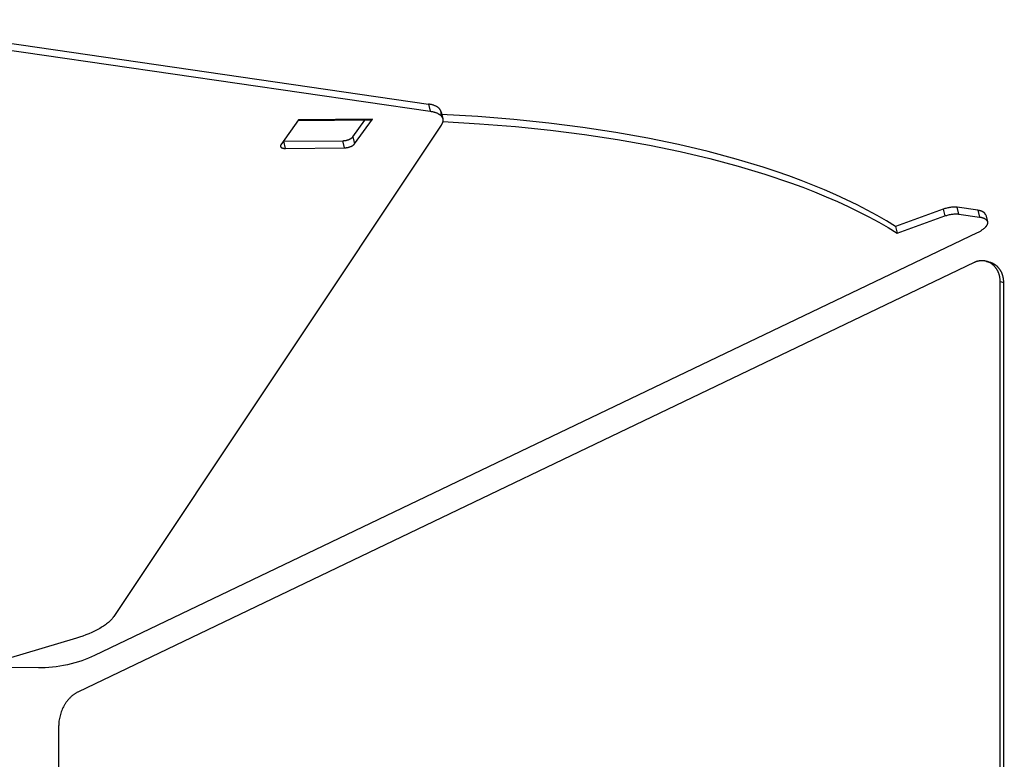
# Model space of a CAD drawing. Header units: millimetres. Extents: x -7950 to -6950, y 4408 to 5408.
# Tile 28 of 111: x -7641 to -7512, y 4761 to 4858. Entities that reach past the tile are written whole.
import ezdxf

# ---------------------------------------------------------------- set-up
doc = ezdxf.new("R2010")
doc.units = ezdxf.units.MM
doc.layers.add('SHOW Mini_Barndoor 002', color=7, linetype='Continuous', true_color=0x000000)

msp = doc.modelspace()

# ---------------------------------------------------------------- linework, layer by layer
at = {"layer": 'SHOW Mini_Barndoor 002', "color": 18, "lineweight": -3, "true_color": 0x000000}
for points in [[(-7663.651, 4858.416), (-7587.753, 4847.358)], [(-7663.441, 4857.434), (-7587.535, 4846.424)], [(-7587.753, 4847.358), (-7587.535, 4846.424)], [(-7586.089, 4846.352), (-7586.094, 4846.374), (-7586.101, 4846.397), (-7586.108, 4846.419), (-7586.115, 4846.441), (-7586.124, 4846.463), (-7586.133, 4846.485), (-7586.142, 4846.507), (-7586.153, 4846.528), (-7586.164, 4846.55), (-7586.176, 4846.571), (-7586.188, 4846.593), (-7586.202, 4846.614), (-7586.215, 4846.635), (-7586.23, 4846.655), (-7586.245, 4846.676), (-7586.261, 4846.696), (-7586.278, 4846.716), (-7586.296, 4846.736), (-7586.314, 4846.756), (-7586.333, 4846.776), (-7586.352, 4846.795), (-7586.372, 4846.814), (-7586.393, 4846.833), (-7586.415, 4846.852), (-7586.437, 4846.87), (-7586.46, 4846.888), (-7586.484, 4846.906), (-7586.508, 4846.924), (-7586.533, 4846.941), (-7586.558, 4846.958), (-7586.585, 4846.975), (-7586.612, 4846.992), (-7586.667, 4847.024), (-7586.725, 4847.055), (-7586.786, 4847.085), (-7586.848, 4847.114), (-7586.914, 4847.141), (-7586.981, 4847.168), (-7587.05, 4847.193), (-7587.121, 4847.216), (-7587.195, 4847.239), (-7587.27, 4847.26), (-7587.347, 4847.279), (-7587.425, 4847.298), (-7587.505, 4847.315), (-7587.586, 4847.33), (-7587.669, 4847.345), (-7587.753, 4847.358)], [(-7587.535, 4846.424), (-7587.451, 4846.411), (-7587.368, 4846.397), (-7587.286, 4846.381), (-7587.206, 4846.364), (-7587.128, 4846.346), (-7587.051, 4846.326), (-7586.976, 4846.305), (-7586.903, 4846.283), (-7586.832, 4846.26), (-7586.762, 4846.235), (-7586.695, 4846.208), (-7586.63, 4846.181), (-7586.567, 4846.152), (-7586.507, 4846.122), (-7586.449, 4846.091), (-7586.393, 4846.059), (-7586.366, 4846.043), (-7586.34, 4846.026), (-7586.314, 4846.009), (-7586.289, 4845.991), (-7586.265, 4845.974), (-7586.242, 4845.956), (-7586.219, 4845.938), (-7586.196, 4845.919), (-7586.175, 4845.901), (-7586.154, 4845.882), (-7586.134, 4845.863), (-7586.114, 4845.844), (-7586.095, 4845.824), (-7586.077, 4845.804), (-7586.06, 4845.784), (-7586.043, 4845.764), (-7586.027, 4845.744), (-7586.012, 4845.723), (-7585.997, 4845.703), (-7585.983, 4845.682), (-7585.97, 4845.661), (-7585.957, 4845.64), (-7585.945, 4845.618), (-7585.934, 4845.597), (-7585.924, 4845.575), (-7585.914, 4845.553), (-7585.905, 4845.532), (-7585.897, 4845.51), (-7585.889, 4845.487), (-7585.882, 4845.465), (-7585.876, 4845.443), (-7585.87, 4845.42)], [(-7586.085, 4845.995), (-7586.08, 4846.019), (-7586.077, 4846.042), (-7586.074, 4846.065), (-7586.071, 4846.087), (-7586.069, 4846.11), (-7586.068, 4846.133), (-7586.068, 4846.155), (-7586.068, 4846.178), (-7586.068, 4846.2), (-7586.069, 4846.222), (-7586.071, 4846.244), (-7586.073, 4846.266), (-7586.076, 4846.288), (-7586.08, 4846.309), (-7586.084, 4846.33), (-7586.089, 4846.352)], [(-7586.089, 4846.352), (-7585.87, 4845.42)], [(-7604.754, 4845.284), (-7607.083, 4842.02)], [(-7595.27, 4845.248), (-7604.843, 4845.158)], [(-7595.072, 4845.374), (-7604.754, 4845.284)], [(-7597.656, 4843.054), (-7596.066, 4845.241)], [(-7597.441, 4842.123), (-7595.072, 4845.374)], [(-7595.27, 4845.248), (-7595.266, 4845.248), (-7595.263, 4845.248), (-7595.26, 4845.248), (-7595.257, 4845.249), (-7595.253, 4845.249), (-7595.25, 4845.249), (-7595.247, 4845.25), (-7595.244, 4845.25), (-7595.241, 4845.251), (-7595.237, 4845.251), (-7595.234, 4845.252), (-7595.231, 4845.253), (-7595.228, 4845.254), (-7595.224, 4845.254), (-7595.221, 4845.255), (-7595.218, 4845.256), (-7595.215, 4845.257), (-7595.212, 4845.258), (-7595.205, 4845.261), (-7595.199, 4845.264), (-7595.192, 4845.266), (-7595.186, 4845.27), (-7595.18, 4845.273), (-7595.173, 4845.277), (-7595.167, 4845.281), (-7595.161, 4845.285), (-7595.155, 4845.289), (-7595.149, 4845.294), (-7595.142, 4845.299), (-7595.136, 4845.304), (-7595.13, 4845.309), (-7595.124, 4845.314), (-7595.118, 4845.32), (-7595.112, 4845.326), (-7595.106, 4845.333), (-7595.1, 4845.339), (-7595.095, 4845.346), (-7595.089, 4845.353), (-7595.083, 4845.36), (-7595.078, 4845.367), (-7595.072, 4845.374)], [(-7526.518, 4831.315), (-7527.707, 4832.037), (-7528.942, 4832.748), (-7530.225, 4833.445), (-7531.554, 4834.129), (-7532.931, 4834.8), (-7534.354, 4835.456), (-7535.823, 4836.097), (-7537.338, 4836.723), (-7538.9, 4837.333), (-7540.507, 4837.927), (-7542.16, 4838.503), (-7543.857, 4839.063), (-7547.384, 4840.127), (-7551.085, 4841.117), (-7554.952, 4842.028), (-7558.98, 4842.858), (-7563.163, 4843.603), (-7567.491, 4844.262), (-7571.958, 4844.832), (-7576.552, 4845.312), (-7581.264, 4845.7), (-7586.085, 4845.995)], [(-7585.87, 4845.42), (-7585.865, 4845.397), (-7585.861, 4845.373), (-7585.857, 4845.348), (-7585.854, 4845.324), (-7585.852, 4845.3), (-7585.85, 4845.275), (-7585.849, 4845.25), (-7585.849, 4845.225), (-7585.85, 4845.2), (-7585.852, 4845.174), (-7585.854, 4845.149), (-7585.857, 4845.123), (-7585.86, 4845.098), (-7585.865, 4845.072), (-7585.87, 4845.046), (-7585.876, 4845.02), (-7585.883, 4844.994), (-7585.89, 4844.967), (-7585.899, 4844.941), (-7585.908, 4844.915), (-7585.917, 4844.888), (-7585.928, 4844.862), (-7585.939, 4844.835), (-7585.951, 4844.808), (-7585.963, 4844.782), (-7585.977, 4844.755), (-7585.991, 4844.728), (-7586.005, 4844.702), (-7586.021, 4844.675), (-7586.037, 4844.648), (-7586.054, 4844.621), (-7586.071, 4844.595)], [(-7585.866, 4845.067), (-7581.045, 4844.774), (-7576.332, 4844.388), (-7571.737, 4843.911), (-7567.271, 4843.344), (-7562.942, 4842.687), (-7558.759, 4841.945), (-7554.731, 4841.118), (-7550.863, 4840.21), (-7547.163, 4839.223), (-7543.636, 4838.162), (-7540.286, 4837.029), (-7538.679, 4836.437), (-7537.117, 4835.828), (-7535.602, 4835.204), (-7534.132, 4834.564), (-7532.71, 4833.91), (-7531.334, 4833.241), (-7530.004, 4832.559), (-7528.722, 4831.863), (-7527.486, 4831.154), (-7526.297, 4830.433)], [(-7586.071, 4844.595), (-7628.978, 4780.156)], [(-7606.765, 4842.466), (-7606.727, 4842.465), (-7606.688, 4842.465)], [(-7606.688, 4842.465), (-7598.975, 4842.546)], [(-7606.475, 4841.531), (-7606.688, 4842.465)], [(-7598.975, 4842.546), (-7598.932, 4842.547), (-7598.887, 4842.549), (-7598.842, 4842.552), (-7598.795, 4842.556), (-7598.747, 4842.562), (-7598.698, 4842.568), (-7598.648, 4842.576), (-7598.597, 4842.585), (-7598.546, 4842.595), (-7598.495, 4842.607), (-7598.443, 4842.619), (-7598.392, 4842.633), (-7598.341, 4842.648), (-7598.291, 4842.664), (-7598.241, 4842.681), (-7598.192, 4842.699), (-7598.144, 4842.718), (-7598.098, 4842.738), (-7598.053, 4842.759), (-7598.01, 4842.78), (-7597.969, 4842.802), (-7597.929, 4842.824), (-7597.892, 4842.847), (-7597.856, 4842.87), (-7597.823, 4842.893), (-7597.807, 4842.905), (-7597.792, 4842.917), (-7597.778, 4842.928), (-7597.764, 4842.94), (-7597.75, 4842.952), (-7597.738, 4842.963), (-7597.725, 4842.975), (-7597.714, 4842.987), (-7597.703, 4842.998), (-7597.692, 4843.009), (-7597.682, 4843.021), (-7597.673, 4843.032), (-7597.664, 4843.043), (-7597.656, 4843.054)], [(-7598.76, 4841.615), (-7598.975, 4842.546)], [(-7597.656, 4843.054), (-7597.441, 4842.123)], [(-7607.083, 4842.02), (-7607.088, 4842.013), (-7607.093, 4842.006), (-7607.097, 4841.999), (-7607.102, 4841.992), (-7607.106, 4841.985), (-7607.11, 4841.978), (-7607.113, 4841.971), (-7607.117, 4841.964), (-7607.12, 4841.957), (-7607.124, 4841.95), (-7607.127, 4841.943), (-7607.129, 4841.936), (-7607.132, 4841.929), (-7607.134, 4841.922), (-7607.136, 4841.915), (-7607.138, 4841.908), (-7607.14, 4841.901), (-7607.142, 4841.894), (-7607.143, 4841.888), (-7607.144, 4841.881), (-7607.145, 4841.874), (-7607.146, 4841.867), (-7607.146, 4841.861), (-7607.147, 4841.854), (-7607.147, 4841.847), (-7607.147, 4841.841), (-7607.146, 4841.834), (-7607.146, 4841.828), (-7607.145, 4841.821), (-7607.144, 4841.815), (-7607.143, 4841.809), (-7607.142, 4841.803)], [(-7607.142, 4841.803), (-7607.141, 4841.799), (-7607.14, 4841.795), (-7607.139, 4841.792), (-7607.138, 4841.788), (-7607.137, 4841.784), (-7607.135, 4841.781), (-7607.134, 4841.777), (-7607.133, 4841.773), (-7607.131, 4841.77), (-7607.13, 4841.766), (-7607.128, 4841.763), (-7607.126, 4841.759), (-7607.125, 4841.755), (-7607.123, 4841.752), (-7607.121, 4841.748), (-7607.119, 4841.745), (-7607.117, 4841.741), (-7607.115, 4841.738), (-7607.112, 4841.734), (-7607.11, 4841.731), (-7607.108, 4841.727), (-7607.105, 4841.724), (-7607.1, 4841.717), (-7607.094, 4841.71), (-7607.089, 4841.704), (-7607.083, 4841.697), (-7607.076, 4841.691), (-7607.069, 4841.684), (-7607.062, 4841.678), (-7607.055, 4841.672), (-7607.047, 4841.666), (-7607.039, 4841.66), (-7607.031, 4841.654), (-7607.022, 4841.648), (-7607.014, 4841.642), (-7607.004, 4841.637), (-7606.995, 4841.631), (-7606.985, 4841.626), (-7606.975, 4841.621), (-7606.965, 4841.616), (-7606.954, 4841.611), (-7606.943, 4841.606), (-7606.932, 4841.602), (-7606.921, 4841.597), (-7606.909, 4841.593), (-7606.885, 4841.584), (-7606.86, 4841.577), (-7606.834, 4841.569), (-7606.807, 4841.563), (-7606.78, 4841.557), (-7606.751, 4841.552), (-7606.722, 4841.547), (-7606.693, 4841.543), (-7606.663, 4841.539), (-7606.632, 4841.536), (-7606.601, 4841.534), (-7606.57, 4841.533), (-7606.538, 4841.532), (-7606.507, 4841.531), (-7606.475, 4841.531)], [(-7606.475, 4841.531), (-7598.76, 4841.615)], [(-7598.76, 4841.615), (-7598.717, 4841.616), (-7598.673, 4841.618), (-7598.627, 4841.621), (-7598.58, 4841.625), (-7598.532, 4841.631), (-7598.483, 4841.637), (-7598.433, 4841.645), (-7598.382, 4841.654), (-7598.331, 4841.664), (-7598.28, 4841.676), (-7598.229, 4841.688), (-7598.177, 4841.702), (-7598.126, 4841.717), (-7598.076, 4841.733), (-7598.026, 4841.75), (-7597.977, 4841.768), (-7597.929, 4841.787), (-7597.883, 4841.807), (-7597.838, 4841.828), (-7597.795, 4841.849), (-7597.753, 4841.871), (-7597.714, 4841.893), (-7597.676, 4841.916), (-7597.641, 4841.939), (-7597.608, 4841.962), (-7597.592, 4841.974), (-7597.577, 4841.986), (-7597.563, 4841.997), (-7597.549, 4842.009), (-7597.535, 4842.021), (-7597.522, 4842.032), (-7597.51, 4842.044), (-7597.499, 4842.055), (-7597.487, 4842.067), (-7597.477, 4842.078), (-7597.467, 4842.09), (-7597.458, 4842.101), (-7597.449, 4842.112), (-7597.441, 4842.123)], [(-7520.263, 4833.565), (-7526.518, 4831.315)], [(-7518.421, 4833.81), (-7518.467, 4833.816), (-7518.514, 4833.822), (-7518.563, 4833.826), (-7518.613, 4833.83), (-7518.664, 4833.833), (-7518.717, 4833.834), (-7518.826, 4833.835), (-7518.939, 4833.833), (-7519.056, 4833.826), (-7519.176, 4833.815), (-7519.298, 4833.801), (-7519.421, 4833.783), (-7519.546, 4833.761), (-7519.67, 4833.735), (-7519.793, 4833.707), (-7519.915, 4833.675), (-7520.034, 4833.641), (-7520.151, 4833.604), (-7520.263, 4833.565)], [(-7520.263, 4833.565), (-7520.041, 4832.682)], [(-7518.198, 4832.928), (-7518.421, 4833.81)], [(-7515.725, 4833.417), (-7518.421, 4833.81)], [(-7515.725, 4833.417), (-7515.502, 4832.537)], [(-7514.698, 4832.806), (-7514.702, 4832.82), (-7514.706, 4832.834), (-7514.711, 4832.847), (-7514.716, 4832.861), (-7514.721, 4832.875), (-7514.727, 4832.888), (-7514.733, 4832.901), (-7514.74, 4832.915), (-7514.747, 4832.928), (-7514.754, 4832.941), (-7514.762, 4832.954), (-7514.77, 4832.967), (-7514.779, 4832.979), (-7514.788, 4832.992), (-7514.798, 4833.004), (-7514.808, 4833.017), (-7514.818, 4833.029), (-7514.829, 4833.041), (-7514.84, 4833.053), (-7514.852, 4833.065), (-7514.864, 4833.077), (-7514.876, 4833.088), (-7514.889, 4833.099), (-7514.902, 4833.111), (-7514.916, 4833.122), (-7514.93, 4833.133), (-7514.945, 4833.144), (-7514.959, 4833.154), (-7514.975, 4833.165), (-7514.99, 4833.175), (-7515.006, 4833.185), (-7515.023, 4833.195), (-7515.057, 4833.215), (-7515.093, 4833.234), (-7515.13, 4833.252), (-7515.168, 4833.269), (-7515.208, 4833.286), (-7515.249, 4833.302), (-7515.291, 4833.317), (-7515.335, 4833.331), (-7515.38, 4833.345), (-7515.426, 4833.357), (-7515.473, 4833.369), (-7515.522, 4833.381), (-7515.571, 4833.391), (-7515.621, 4833.401), (-7515.672, 4833.409), (-7515.725, 4833.417)], [(-7526.297, 4830.433), (-7520.041, 4832.682)], [(-7520.041, 4832.682), (-7519.929, 4832.721), (-7519.812, 4832.758), (-7519.693, 4832.792), (-7519.571, 4832.824), (-7519.448, 4832.853), (-7519.323, 4832.878), (-7519.199, 4832.9), (-7519.075, 4832.918), (-7518.953, 4832.933), (-7518.833, 4832.943), (-7518.717, 4832.95), (-7518.603, 4832.953), (-7518.494, 4832.952), (-7518.442, 4832.95), (-7518.39, 4832.948), (-7518.34, 4832.944), (-7518.291, 4832.939), (-7518.244, 4832.934), (-7518.198, 4832.928)], [(-7518.198, 4832.928), (-7515.502, 4832.537)], [(-7515.502, 4832.537), (-7515.45, 4832.529), (-7515.399, 4832.52), (-7515.348, 4832.511), (-7515.299, 4832.5), (-7515.251, 4832.489), (-7515.204, 4832.477), (-7515.157, 4832.465), (-7515.113, 4832.451), (-7515.069, 4832.437), (-7515.026, 4832.422), (-7514.985, 4832.406), (-7514.945, 4832.389), (-7514.907, 4832.372), (-7514.87, 4832.354), (-7514.834, 4832.335), (-7514.8, 4832.316), (-7514.784, 4832.306), (-7514.768, 4832.295), (-7514.752, 4832.285), (-7514.737, 4832.275), (-7514.722, 4832.264), (-7514.707, 4832.253), (-7514.693, 4832.242), (-7514.68, 4832.231), (-7514.666, 4832.22), (-7514.654, 4832.209), (-7514.641, 4832.197), (-7514.629, 4832.185), (-7514.617, 4832.174), (-7514.606, 4832.162), (-7514.595, 4832.15), (-7514.585, 4832.137), (-7514.575, 4832.125), (-7514.566, 4832.113), (-7514.556, 4832.1), (-7514.548, 4832.087), (-7514.54, 4832.074), (-7514.532, 4832.062), (-7514.524, 4832.049), (-7514.517, 4832.035), (-7514.511, 4832.022), (-7514.504, 4832.009), (-7514.499, 4831.995), (-7514.493, 4831.982), (-7514.488, 4831.968), (-7514.484, 4831.955), (-7514.48, 4831.941), (-7514.476, 4831.927)], [(-7514.698, 4832.806), (-7514.476, 4831.927)], [(-7526.518, 4831.315), (-7526.297, 4830.433)], [(-7514.476, 4831.927), (-7514.474, 4831.917), (-7514.471, 4831.907), (-7514.469, 4831.898), (-7514.468, 4831.887), (-7514.466, 4831.877), (-7514.465, 4831.867), (-7514.463, 4831.857), (-7514.462, 4831.847), (-7514.462, 4831.836), (-7514.461, 4831.826), (-7514.461, 4831.815), (-7514.461, 4831.805), (-7514.461, 4831.794), (-7514.461, 4831.783), (-7514.461, 4831.772), (-7514.462, 4831.761), (-7514.463, 4831.751), (-7514.464, 4831.74), (-7514.466, 4831.728), (-7514.467, 4831.717), (-7514.469, 4831.706), (-7514.471, 4831.695), (-7514.473, 4831.684), (-7514.476, 4831.672), (-7514.481, 4831.65), (-7514.488, 4831.626), (-7514.495, 4831.603), (-7514.503, 4831.58), (-7514.513, 4831.556), (-7514.523, 4831.532), (-7514.534, 4831.508), (-7514.546, 4831.484), (-7514.558, 4831.46), (-7514.572, 4831.436), (-7514.587, 4831.411), (-7514.602, 4831.386), (-7514.619, 4831.362), (-7514.636, 4831.337), (-7514.655, 4831.312), (-7514.674, 4831.287), (-7514.694, 4831.262), (-7514.715, 4831.237), (-7514.737, 4831.212), (-7514.759, 4831.187), (-7514.783, 4831.162), (-7514.807, 4831.137), (-7514.858, 4831.087), (-7514.912, 4831.037), (-7514.969, 4830.988), (-7515.029, 4830.938), (-7515.092, 4830.89), (-7515.158, 4830.842), (-7515.226, 4830.794), (-7515.296, 4830.747), (-7515.368, 4830.702), (-7515.443, 4830.656), (-7515.519, 4830.612), (-7515.596, 4830.569), (-7515.675, 4830.527), (-7515.837, 4830.446)], [(-7515.837, 4830.446), (-7631.524, 4775.02)], [(-7516.226, 4826.564), (-7633.625, 4770.282)], [(-7514.571, 4826.72), (-7514.621, 4826.733), (-7514.67, 4826.746), (-7514.721, 4826.757), (-7514.771, 4826.768), (-7514.822, 4826.777), (-7514.874, 4826.785), (-7514.925, 4826.791), (-7514.977, 4826.797), (-7515.03, 4826.801), (-7515.082, 4826.804), (-7515.135, 4826.806), (-7515.188, 4826.806), (-7515.241, 4826.806), (-7515.294, 4826.804), (-7515.347, 4826.801), (-7515.4, 4826.796), (-7515.453, 4826.791), (-7515.506, 4826.784), (-7515.559, 4826.776), (-7515.612, 4826.766), (-7515.665, 4826.756), (-7515.717, 4826.744), (-7515.769, 4826.731), (-7515.822, 4826.717), (-7515.873, 4826.702), (-7515.925, 4826.685), (-7515.976, 4826.668), (-7516.027, 4826.649), (-7516.077, 4826.629), (-7516.127, 4826.609), (-7516.177, 4826.587), (-7516.226, 4826.564)], [(-7514.571, 4826.72), (-7514.102, 4826.584)], [(-7512.799, 4824.088), (-7512.801, 4824.196), (-7512.806, 4824.305), (-7512.815, 4824.414), (-7512.828, 4824.523), (-7512.845, 4824.633), (-7512.855, 4824.688), (-7512.865, 4824.742), (-7512.877, 4824.797), (-7512.89, 4824.851), (-7512.904, 4824.905), (-7512.919, 4824.959), (-7512.934, 4825.013), (-7512.951, 4825.066), (-7512.969, 4825.119), (-7512.988, 4825.172), (-7513.008, 4825.224), (-7513.028, 4825.276), (-7513.05, 4825.328), (-7513.073, 4825.379), (-7513.097, 4825.429), (-7513.121, 4825.479), (-7513.147, 4825.528), (-7513.174, 4825.577), (-7513.201, 4825.625), (-7513.23, 4825.672), (-7513.259, 4825.718), (-7513.289, 4825.764), (-7513.32, 4825.809), (-7513.352, 4825.853), (-7513.385, 4825.897), (-7513.418, 4825.939), (-7513.452, 4825.981), (-7513.487, 4826.022), (-7513.523, 4826.062), (-7513.559, 4826.1), (-7513.596, 4826.138), (-7513.634, 4826.175), (-7513.672, 4826.211), (-7513.711, 4826.246), (-7513.751, 4826.28), (-7513.791, 4826.313), (-7513.832, 4826.345), (-7513.873, 4826.375), (-7513.914, 4826.405), (-7513.956, 4826.434), (-7513.998, 4826.461), (-7514.041, 4826.488), (-7514.084, 4826.513), (-7514.127, 4826.537), (-7514.171, 4826.56), (-7514.215, 4826.582), (-7514.259, 4826.603), (-7514.303, 4826.623), (-7514.348, 4826.642), (-7514.392, 4826.66), (-7514.437, 4826.676), (-7514.482, 4826.692), (-7514.526, 4826.706), (-7514.571, 4826.72)], [(-7512.331, 4823.954), (-7512.332, 4824.062), (-7512.338, 4824.171), (-7512.347, 4824.28), (-7512.36, 4824.389), (-7512.376, 4824.499), (-7512.386, 4824.553), (-7512.397, 4824.608), (-7512.409, 4824.662), (-7512.421, 4824.717), (-7512.435, 4824.771), (-7512.45, 4824.825), (-7512.466, 4824.878), (-7512.483, 4824.932), (-7512.5, 4824.985), (-7512.519, 4825.037), (-7512.539, 4825.09), (-7512.56, 4825.141), (-7512.582, 4825.193), (-7512.604, 4825.244), (-7512.628, 4825.294), (-7512.653, 4825.344), (-7512.678, 4825.393), (-7512.705, 4825.442), (-7512.732, 4825.49), (-7512.761, 4825.537), (-7512.79, 4825.583), (-7512.82, 4825.629), (-7512.851, 4825.674), (-7512.883, 4825.718), (-7512.916, 4825.762), (-7512.949, 4825.804), (-7512.983, 4825.846), (-7513.018, 4825.887), (-7513.054, 4825.926), (-7513.09, 4825.965), (-7513.127, 4826.003), (-7513.165, 4826.04), (-7513.203, 4826.076), (-7513.242, 4826.111), (-7513.282, 4826.145), (-7513.322, 4826.177), (-7513.362, 4826.209), (-7513.403, 4826.24), (-7513.445, 4826.27), (-7513.487, 4826.298), (-7513.529, 4826.326), (-7513.572, 4826.352), (-7513.615, 4826.377), (-7513.658, 4826.402), (-7513.702, 4826.425), (-7513.746, 4826.447), (-7513.79, 4826.468), (-7513.834, 4826.487), (-7513.878, 4826.506), (-7513.923, 4826.524), (-7513.967, 4826.541), (-7514.012, 4826.556), (-7514.057, 4826.571), (-7514.102, 4826.584)], [(-7512.729, 4544.246), (-7512.799, 4824.088)], [(-7512.799, 4824.088), (-7512.331, 4823.954)], [(-7512.258, 4544.323), (-7512.331, 4823.954)], [(-7628.978, 4780.156), (-7629.011, 4780.108), (-7629.045, 4780.061), (-7629.08, 4780.013), (-7629.118, 4779.964), (-7629.157, 4779.916), (-7629.197, 4779.868), (-7629.24, 4779.819), (-7629.284, 4779.77), (-7629.377, 4779.672), (-7629.476, 4779.573), (-7629.583, 4779.475), (-7629.695, 4779.376), (-7629.815, 4779.277), (-7629.94, 4779.178), (-7630.072, 4779.08), (-7630.21, 4778.982), (-7630.353, 4778.885), (-7630.503, 4778.788), (-7630.658, 4778.692), (-7630.818, 4778.597), (-7630.984, 4778.504), (-7631.154, 4778.412), (-7631.508, 4778.232), (-7631.878, 4778.058), (-7632.261, 4777.892), (-7632.656, 4777.735), (-7633.06, 4777.587), (-7633.47, 4777.448), (-7633.883, 4777.319)], [(-7633.883, 4777.319), (-7647.527, 4773.249)], [(-7631.524, 4775.02), (-7631.903, 4774.846), (-7632.304, 4774.677), (-7632.727, 4774.514), (-7633.168, 4774.358), (-7633.627, 4774.21), (-7634.099, 4774.073), (-7634.582, 4773.946), (-7635.073, 4773.832), (-7635.567, 4773.73), (-7636.061, 4773.642), (-7636.552, 4773.569), (-7637.036, 4773.509), (-7637.511, 4773.464), (-7637.973, 4773.434), (-7638.419, 4773.417), (-7638.847, 4773.414)], [(-7638.847, 4773.414), (-7646.762, 4773.478)], [(-7633.625, 4770.282), (-7633.691, 4770.249), (-7633.756, 4770.215), (-7633.822, 4770.18), (-7633.887, 4770.143), (-7633.952, 4770.104), (-7634.017, 4770.064), (-7634.082, 4770.022), (-7634.146, 4769.978), (-7634.211, 4769.933), (-7634.274, 4769.886), (-7634.337, 4769.837), (-7634.4, 4769.787), (-7634.463, 4769.736), (-7634.524, 4769.682), (-7634.585, 4769.628), (-7634.646, 4769.571), (-7634.706, 4769.513), (-7634.765, 4769.454), (-7634.823, 4769.393), (-7634.881, 4769.331), (-7634.938, 4769.267), (-7634.993, 4769.201), (-7635.048, 4769.135), (-7635.102, 4769.067), (-7635.155, 4768.998), (-7635.207, 4768.927), (-7635.258, 4768.855), (-7635.308, 4768.782), (-7635.357, 4768.708), (-7635.404, 4768.633), (-7635.451, 4768.556), (-7635.496, 4768.479), (-7635.582, 4768.321), (-7635.664, 4768.16), (-7635.74, 4767.995), (-7635.81, 4767.828), (-7635.875, 4767.658), (-7635.934, 4767.486), (-7635.988, 4767.313), (-7636.035, 4767.139), (-7636.077, 4766.964), (-7636.113, 4766.789), (-7636.143, 4766.615), (-7636.167, 4766.44), (-7636.186, 4766.267), (-7636.2, 4766.095), (-7636.208, 4765.925), (-7636.211, 4765.756)], [(-7636.211, 4765.756), (-7636.247, 4747.711)]]:
    msp.add_lwpolyline(points, dxfattribs=at)

doc.saveas('drawing.dxf')
